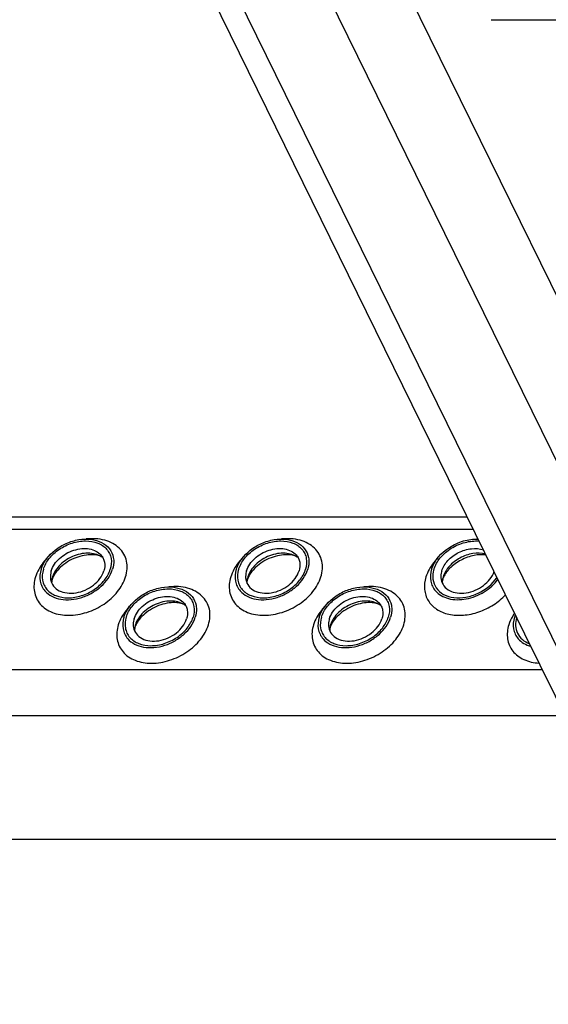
# Model space of a CAD drawing. Header units: millimetres. Extents: x 0 to 2100, y 0 to 2970.
# Tile 16 of 20: x 1500 to 1565, y 1037 to 1158. Entities that reach past the tile are written whole.
import ezdxf

# ---------------------------------------------------------------- set-up
doc = ezdxf.new("R2010")
doc.units = ezdxf.units.MM
doc.header["$LTSCALE"] = 193.6
doc.layers.get('0').update_dxf_attribs({"linetype": 'CONTINUOUS'})

msp = doc.modelspace()

# ---------------------------------------------------------------- linework, layer by layer
at = {"color": 9, "linetype": 'CONTINUOUS'}
for p, q in [((1660.42, 931.03), (1500.43, 1257.07)), ((1675.17, 857.92), (1481.78, 1252.02)), ((1680.37, 870.08), (1492.94, 1252.02)), ((1100.24, 1095.55), (1555.42, 1095.55)), ((1108.7, 1078.31), (1563.88, 1078.31)), ((1111.46, 1072.69), (1566.64, 1072.69))]:
    msp.add_line(p, q, dxfattribs=at)
at = {"color": 7, "linetype": 'CONTINUOUS'}
for p, q in [((1557.95, 1090.39), (1477.55, 1254.23)), ((1557.63, 1158.02), (1695.79, 1158.02)), ((1099.5, 1097.06), (1554.68, 1097.06)), ((1560.73, 1084.73), (1557.95, 1090.39)), ((1561.76, 1082.64), (1560.73, 1084.73)), ((1670.95, 860.13), (1561.76, 1082.64)), ((1574.11, 1057.47), (1118.93, 1057.47))]:
    msp.add_line(p, q, dxfattribs=at)
at = {"color": 9, "linetype": 'CONTINUOUS'}
msp.add_arc((1556.63, 1087.29), 7.09, 94.9595, 96.3888, dxfattribs=at)
at = {"color": 7, "linetype": 'CONTINUOUS'}
for centre, radius, start, end in [((1506.32, 1088.9), 2.58, 168.6859, 169.2533), ((1506.45, 1088.87), 2.72, 162.7855, 168.6403), ((1530.25, 1088.9), 2.58, 168.6859, 169.2533), ((1530.38, 1088.87), 2.72, 162.7855, 168.6403), ((1554.18, 1088.9), 2.58, 168.6859, 169.2533), ((1554.31, 1088.87), 2.72, 162.7855, 168.6403), ((1564.08, 1083.61), 3.79, 157.7092, 162.7902), ((1516.47, 1083.02), 2.58, 168.6859, 169.2533), ((1516.6, 1082.99), 2.72, 162.7855, 168.6403), ((1540.4, 1083.02), 2.58, 168.6859, 169.2533), ((1540.53, 1082.99), 2.72, 162.7855, 168.6403)]:
    msp.add_arc(centre, radius, start, end, dxfattribs=at)
for points, knots in [([(1502.45, 1090.61), (1502.74, 1091.53), (1503.76, 1092.8), (1505.51, 1093.84), (1507.03, 1094.31), (1508.53, 1094.37), (1509.87, 1094), (1510.88, 1093.21), (1511.23, 1092.45), (1511.3, 1092.07)], [0, 0, 0, 0, 0.256023, 0.397887, 0.538537, 0.670709, 0.789982, 0.897281, 1, 1, 1, 1]), ([(1526.38, 1090.61), (1526.67, 1091.53), (1527.69, 1092.8), (1529.44, 1093.84), (1530.96, 1094.31), (1532.46, 1094.37), (1533.8, 1094), (1534.81, 1093.21), (1535.16, 1092.45), (1535.23, 1092.07)], [0, 0, 0, 0, 0.256023, 0.397887, 0.538537, 0.670709, 0.789982, 0.897281, 1, 1, 1, 1]), ([(1550.31, 1090.61), (1550.65, 1091.71), (1551.75, 1092.92), (1553.32, 1093.77), (1554.49, 1094.21), (1555.42, 1094.35), (1556.03, 1094.32)], [0, 0, 0, 0, 0.481388, 0.614357, 0.746873, 1, 1, 1, 1]), ([(1550.59, 1090.61), (1550.75, 1091.12), (1551.34, 1092.13), (1552.7, 1093.27), (1554.36, 1093.99), (1555.57, 1094.12), (1556.15, 1094.08)], [0, 0, 0, 0, 0.231234, 0.487275, 0.750519, 1, 1, 1, 1]), ([(1502.73, 1090.61), (1502.88, 1091.09), (1503.42, 1092.04), (1504.66, 1093.15), (1506.21, 1093.9), (1507.85, 1094.18), (1509.37, 1093.95), (1510.38, 1093.29), (1510.86, 1092.55), (1511.13, 1091.72), (1511.06, 1091.03), (1510.93, 1090.61)], [0, 0, 0, 0, 0.126005, 0.265198, 0.409334, 0.548109, 0.673462, 0.783988, 0.836431, 0.88895, 1, 1, 1, 1]), ([(1503.7, 1090.42), (1503.88, 1091), (1504.46, 1091.81), (1505.51, 1092.57), (1506.44, 1092.98), (1507.41, 1093.18), (1508.34, 1093.16), (1509.17, 1092.9), (1509.62, 1092.56), (1509.79, 1092.37)], [0, 0, 0, 0, 0.246125, 0.38243, 0.520512, 0.654784, 0.780538, 0.895274, 1, 1, 1, 1]), ([(1526.66, 1090.61), (1526.81, 1091.09), (1527.35, 1092.04), (1528.59, 1093.15), (1530.14, 1093.9), (1531.78, 1094.18), (1533.3, 1093.95), (1534.31, 1093.29), (1534.79, 1092.55), (1535.06, 1091.72), (1534.99, 1091.03), (1534.86, 1090.61)], [0, 0, 0, 0, 0.126005, 0.265198, 0.409334, 0.548109, 0.673462, 0.783988, 0.836431, 0.88895, 1, 1, 1, 1]), ([(1527.63, 1090.42), (1527.81, 1091), (1528.39, 1091.81), (1529.44, 1092.57), (1530.37, 1092.98), (1531.34, 1093.18), (1532.27, 1093.16), (1533.1, 1092.9), (1533.55, 1092.56), (1533.72, 1092.37)], [0, 0, 0, 0, 0.246125, 0.38243, 0.520512, 0.654784, 0.780538, 0.895274, 1, 1, 1, 1]), ([(1551.56, 1090.42), (1551.7, 1090.89), (1552.28, 1091.8), (1553.59, 1092.75), (1555.13, 1093.23), (1556.21, 1093.16), (1556.68, 1093)], [0, 0, 0, 0, 0.236148, 0.498611, 0.761896, 1, 1, 1, 1]), ([(1510.01, 1092.05), (1509.57, 1092.38), (1508.67, 1092.64), (1507.46, 1092.56), (1506.5, 1092.3), (1505.6, 1091.84), (1504.82, 1091.23), (1504.21, 1090.5), (1503.94, 1089.95), (1503.86, 1089.67)], [0, 0, 0, 0, 0.223873, 0.351612, 0.485909, 0.622361, 0.75614, 0.882948, 1, 1, 1, 1]), ([(1510.01, 1092.05), (1509.89, 1092.13), (1509.54, 1092.3), (1508.86, 1092.43), (1507.95, 1092.39), (1506.58, 1092.06), (1505.3, 1091.36), (1504.35, 1090.4), (1504.03, 1089.89), (1503.92, 1089.64)], [0, 0, 0, 0, 0.061795, 0.160627, 0.290202, 0.439233, 0.74844, 0.88739, 1, 1, 1, 1]), ([(1509.79, 1092.37), (1509.9, 1092.25), (1510.09, 1091.96), (1510.3, 1091.3), (1510.25, 1090.76), (1510.14, 1090.42)], [0, 0, 0, 0, 0.242965, 0.486066, 1, 1, 1, 1]), ([(1511.3, 1092.07), (1511.33, 1091.96), (1511.39, 1091.47), (1511.31, 1090.96), (1511.2, 1090.61)], [0, 0, 0, 0, 0.240827, 1, 1, 1, 1]), ([(1533.94, 1092.05), (1533.5, 1092.38), (1532.6, 1092.64), (1531.39, 1092.56), (1530.43, 1092.3), (1529.53, 1091.84), (1528.75, 1091.23), (1528.14, 1090.5), (1527.87, 1089.95), (1527.79, 1089.67)], [0, 0, 0, 0, 0.223873, 0.351612, 0.485909, 0.622361, 0.75614, 0.882948, 1, 1, 1, 1]), ([(1533.94, 1092.05), (1533.82, 1092.13), (1533.47, 1092.3), (1532.79, 1092.43), (1531.88, 1092.39), (1530.51, 1092.06), (1529.23, 1091.36), (1528.28, 1090.4), (1527.96, 1089.89), (1527.85, 1089.64)], [0, 0, 0, 0, 0.061795, 0.160627, 0.290202, 0.439233, 0.74844, 0.88739, 1, 1, 1, 1]), ([(1533.72, 1092.37), (1533.83, 1092.25), (1534.02, 1091.96), (1534.23, 1091.3), (1534.18, 1090.76), (1534.07, 1090.42)], [0, 0, 0, 0, 0.242965, 0.486066, 1, 1, 1, 1]), ([(1535.23, 1092.07), (1535.26, 1091.96), (1535.32, 1091.47), (1535.24, 1090.96), (1535.13, 1090.61)], [0, 0, 0, 0, 0.240827, 1, 1, 1, 1]), ([(1556.93, 1092.48), (1556.43, 1092.61), (1555.32, 1092.62), (1553.75, 1092.07), (1552.44, 1091.08), (1551.86, 1090.15), (1551.72, 1089.67)], [0, 0, 0, 0, 0.241834, 0.50523, 0.765579, 1, 1, 1, 1]), ([(1556.99, 1092.37), (1556.51, 1092.44), (1555.43, 1092.37), (1553.89, 1091.81), (1552.59, 1090.87), (1551.96, 1090.05), (1551.78, 1089.64)], [0, 0, 0, 0, 0.233126, 0.510953, 0.783379, 1, 1, 1, 1]), ([(1502.45, 1090.61), (1502.31, 1090.15), (1502.24, 1089.41), (1502.53, 1088.52), (1502.78, 1088.13), (1502.93, 1087.96)], [0, 0, 0, 0, 0.513998, 0.757111, 1, 1, 1, 1]), ([(1502.73, 1090.61), (1502.6, 1090.18), (1502.53, 1089.49), (1502.8, 1088.66), (1503.28, 1087.92), (1504.29, 1087.26), (1505.81, 1087.03), (1507.45, 1087.31), (1508.99, 1088.06), (1510.24, 1089.17), (1510.78, 1090.12), (1510.93, 1090.61)], [0, 0, 0, 0, 0.11105, 0.163569, 0.216012, 0.326538, 0.451891, 0.590666, 0.734802, 0.873995, 1, 1, 1, 1]), ([(1502.93, 1087.96), (1503.16, 1087.7), (1503.77, 1087.24), (1504.89, 1086.89), (1506.16, 1086.85), (1507.48, 1087.13), (1508.74, 1087.69), (1510.16, 1088.71), (1510.96, 1089.82), (1511.2, 1090.61)], [0, 0, 0, 0, 0.104679, 0.219356, 0.345073, 0.479343, 0.617452, 0.753801, 1, 1, 1, 1]), ([(1526.38, 1090.61), (1526.24, 1090.15), (1526.17, 1089.41), (1526.46, 1088.52), (1526.71, 1088.13), (1526.86, 1087.96)], [0, 0, 0, 0, 0.513998, 0.757111, 1, 1, 1, 1]), ([(1526.66, 1090.61), (1526.53, 1090.18), (1526.46, 1089.49), (1526.73, 1088.66), (1527.21, 1087.92), (1528.22, 1087.26), (1529.74, 1087.03), (1531.38, 1087.31), (1532.92, 1088.06), (1534.17, 1089.17), (1534.71, 1090.12), (1534.86, 1090.61)], [0, 0, 0, 0, 0.11105, 0.163569, 0.216012, 0.326538, 0.451891, 0.590666, 0.734802, 0.873995, 1, 1, 1, 1]), ([(1526.86, 1087.96), (1527.09, 1087.7), (1527.7, 1087.24), (1528.82, 1086.89), (1530.09, 1086.85), (1531.41, 1087.13), (1532.67, 1087.69), (1534.09, 1088.71), (1534.89, 1089.82), (1535.13, 1090.61)], [0, 0, 0, 0, 0.104679, 0.219356, 0.345073, 0.479343, 0.617452, 0.753801, 1, 1, 1, 1]), ([(1550.31, 1090.61), (1550.17, 1090.15), (1550.1, 1089.41), (1550.39, 1088.52), (1550.64, 1088.13), (1550.79, 1087.96)], [0, 0, 0, 0, 0.513998, 0.757111, 1, 1, 1, 1]), ([(1550.59, 1090.61), (1550.47, 1090.22), (1550.37, 1089.4), (1550.81, 1088.25), (1551.78, 1087.44), (1553.09, 1087.07), (1554.56, 1087.14), (1556.5, 1087.77), (1557.78, 1088.79), (1558.33, 1089.64)], [0, 0, 0, 0, 0.11193, 0.216387, 0.324684, 0.44543, 0.579848, 0.722979, 1, 1, 1, 1]), ([(1503.7, 1090.42), (1503.67, 1090.33), (1503.58, 1089.98), (1503.57, 1089.61), (1503.62, 1089.35)], [0, 0, 0, 0, 0.262253, 1, 1, 1, 1]), ([(1503.62, 1089.35), (1503.68, 1089.06), (1503.93, 1088.5), (1504.67, 1087.92), (1505.66, 1087.65), (1506.77, 1087.69), (1507.89, 1088.03), (1509.18, 1088.8), (1509.93, 1089.74), (1510.14, 1090.42)], [0, 0, 0, 0, 0.102742, 0.21, 0.32922, 0.461363, 0.602021, 0.743916, 1, 1, 1, 1]), ([(1503.81, 1089.37), (1503.8, 1089.33), (1503.76, 1089.2), (1503.74, 1089.06), (1503.74, 1088.97)], [0, 0, 0, 0, 0.304481, 1, 1, 1, 1]), ([(1503.92, 1089.64), (1503.9, 1089.62), (1503.87, 1089.53), (1503.83, 1089.44), (1503.81, 1089.37)], [0, 0, 0, 0, 0.268571, 1, 1, 1, 1]), ([(1527.63, 1090.42), (1527.6, 1090.33), (1527.51, 1089.98), (1527.5, 1089.61), (1527.55, 1089.35)], [0, 0, 0, 0, 0.262253, 1, 1, 1, 1]), ([(1527.55, 1089.35), (1527.61, 1089.06), (1527.86, 1088.5), (1528.6, 1087.92), (1529.59, 1087.65), (1530.7, 1087.69), (1531.82, 1088.03), (1533.11, 1088.8), (1533.86, 1089.74), (1534.07, 1090.42)], [0, 0, 0, 0, 0.102742, 0.21, 0.32922, 0.461363, 0.602021, 0.743916, 1, 1, 1, 1]), ([(1527.74, 1089.37), (1527.73, 1089.33), (1527.69, 1089.2), (1527.67, 1089.06), (1527.67, 1088.97)], [0, 0, 0, 0, 0.304481, 1, 1, 1, 1]), ([(1527.85, 1089.64), (1527.83, 1089.62), (1527.8, 1089.53), (1527.76, 1089.44), (1527.74, 1089.37)], [0, 0, 0, 0, 0.268571, 1, 1, 1, 1]), ([(1550.79, 1087.96), (1550.99, 1087.74), (1551.49, 1087.34), (1552.4, 1086.98), (1553.46, 1086.85), (1554.98, 1086.98), (1556.81, 1087.71), (1558, 1088.77), (1558.45, 1089.39)], [0, 0, 0, 0, 0.103411, 0.214971, 0.336076, 0.4657, 0.737166, 1, 1, 1, 1]), ([(1551.56, 1090.42), (1551.53, 1090.33), (1551.44, 1089.98), (1551.43, 1089.61), (1551.48, 1089.35)], [0, 0, 0, 0, 0.262253, 1, 1, 1, 1]), ([(1551.48, 1089.35), (1551.54, 1089.07), (1551.78, 1088.51), (1552.52, 1087.93), (1553.49, 1087.65), (1554.58, 1087.68), (1555.69, 1088.01), (1556.99, 1088.76), (1557.75, 1089.67), (1557.98, 1090.34)], [0, 0, 0, 0, 0.102668, 0.209709, 0.328505, 0.460151, 0.600466, 0.742391, 1, 1, 1, 1]), ([(1551.67, 1089.37), (1551.66, 1089.33), (1551.62, 1089.2), (1551.6, 1089.06), (1551.6, 1088.97)], [0, 0, 0, 0, 0.304481, 1, 1, 1, 1]), ([(1551.78, 1089.64), (1551.76, 1089.62), (1551.73, 1089.53), (1551.69, 1089.44), (1551.67, 1089.37)], [0, 0, 0, 0, 0.268571, 1, 1, 1, 1]), ([(1512.6, 1084.73), (1512.89, 1085.66), (1513.91, 1086.92), (1515.66, 1087.97), (1517.18, 1088.44), (1518.68, 1088.49), (1520.02, 1088.13), (1521.03, 1087.34), (1521.38, 1086.58), (1521.45, 1086.2)], [0, 0, 0, 0, 0.256023, 0.397887, 0.538537, 0.670709, 0.789982, 0.897281, 1, 1, 1, 1]), ([(1512.88, 1084.73), (1513.03, 1085.21), (1513.57, 1086.16), (1514.81, 1087.27), (1516.36, 1088.02), (1518, 1088.3), (1519.52, 1088.07), (1520.53, 1087.41), (1521.01, 1086.68), (1521.28, 1085.84), (1521.21, 1085.16), (1521.08, 1084.73)], [0, 0, 0, 0, 0.126005, 0.265198, 0.409334, 0.548109, 0.673462, 0.783988, 0.836431, 0.88895, 1, 1, 1, 1]), ([(1536.53, 1084.73), (1536.82, 1085.66), (1537.84, 1086.92), (1539.59, 1087.97), (1541.11, 1088.44), (1542.61, 1088.49), (1543.95, 1088.13), (1544.96, 1087.34), (1545.31, 1086.58), (1545.38, 1086.2)], [0, 0, 0, 0, 0.256023, 0.397887, 0.538537, 0.670709, 0.789982, 0.897281, 1, 1, 1, 1]), ([(1536.81, 1084.73), (1536.96, 1085.21), (1537.5, 1086.16), (1538.74, 1087.27), (1540.29, 1088.02), (1541.93, 1088.3), (1543.45, 1088.07), (1544.46, 1087.41), (1544.94, 1086.68), (1545.21, 1085.84), (1545.14, 1085.16), (1545.01, 1084.73)], [0, 0, 0, 0, 0.126005, 0.265198, 0.409334, 0.548109, 0.673462, 0.783988, 0.836431, 0.88895, 1, 1, 1, 1]), ([(1513.85, 1084.54), (1514.03, 1085.12), (1514.61, 1085.94), (1515.66, 1086.69), (1516.59, 1087.1), (1517.56, 1087.31), (1518.49, 1087.28), (1519.32, 1087.02), (1519.77, 1086.69), (1519.94, 1086.5)], [0, 0, 0, 0, 0.246125, 0.38243, 0.520512, 0.654784, 0.780538, 0.895274, 1, 1, 1, 1]), ([(1537.78, 1084.54), (1537.96, 1085.12), (1538.54, 1085.94), (1539.59, 1086.69), (1540.52, 1087.1), (1541.49, 1087.31), (1542.42, 1087.28), (1543.25, 1087.02), (1543.7, 1086.69), (1543.87, 1086.5)], [0, 0, 0, 0, 0.246125, 0.38243, 0.520512, 0.654784, 0.780538, 0.895274, 1, 1, 1, 1]), ([(1520.16, 1086.17), (1519.72, 1086.5), (1518.82, 1086.76), (1517.61, 1086.69), (1516.65, 1086.42), (1515.75, 1085.97), (1514.97, 1085.35), (1514.36, 1084.63), (1514.09, 1084.08), (1514.01, 1083.8)], [0, 0, 0, 0, 0.223873, 0.351612, 0.485909, 0.622361, 0.75614, 0.882948, 1, 1, 1, 1]), ([(1520.16, 1086.17), (1520.04, 1086.26), (1519.69, 1086.43), (1519.01, 1086.55), (1518.1, 1086.52), (1516.73, 1086.19), (1515.45, 1085.48), (1514.5, 1084.53), (1514.18, 1084.01), (1514.06, 1083.77)], [0, 0, 0, 0, 0.061795, 0.160627, 0.290202, 0.439233, 0.74844, 0.88739, 1, 1, 1, 1]), ([(1519.94, 1086.5), (1520.05, 1086.37), (1520.24, 1086.09), (1520.45, 1085.43), (1520.4, 1084.88), (1520.29, 1084.54)], [0, 0, 0, 0, 0.242965, 0.486066, 1, 1, 1, 1]), ([(1521.45, 1086.2), (1521.47, 1086.08), (1521.54, 1085.59), (1521.46, 1085.09), (1521.35, 1084.73)], [0, 0, 0, 0, 0.240827, 1, 1, 1, 1]), ([(1544.09, 1086.17), (1543.65, 1086.5), (1542.75, 1086.76), (1541.54, 1086.69), (1540.58, 1086.42), (1539.68, 1085.97), (1538.9, 1085.35), (1538.29, 1084.63), (1538.02, 1084.08), (1537.94, 1083.8)], [0, 0, 0, 0, 0.223873, 0.351612, 0.485909, 0.622361, 0.75614, 0.882948, 1, 1, 1, 1]), ([(1544.09, 1086.17), (1543.97, 1086.26), (1543.62, 1086.43), (1542.94, 1086.55), (1542.03, 1086.52), (1540.66, 1086.19), (1539.38, 1085.48), (1538.43, 1084.53), (1538.11, 1084.01), (1537.99, 1083.77)], [0, 0, 0, 0, 0.061795, 0.160627, 0.290202, 0.439233, 0.74844, 0.88739, 1, 1, 1, 1]), ([(1543.87, 1086.5), (1543.98, 1086.37), (1544.17, 1086.09), (1544.38, 1085.43), (1544.33, 1084.88), (1544.22, 1084.54)], [0, 0, 0, 0, 0.242965, 0.486066, 1, 1, 1, 1]), ([(1545.38, 1086.2), (1545.4, 1086.08), (1545.47, 1085.59), (1545.39, 1085.09), (1545.28, 1084.73)], [0, 0, 0, 0, 0.240827, 1, 1, 1, 1]), ([(1512.6, 1084.73), (1512.46, 1084.27), (1512.39, 1083.54), (1512.68, 1082.64), (1512.93, 1082.26), (1513.08, 1082.09)], [0, 0, 0, 0, 0.513998, 0.757111, 1, 1, 1, 1]), ([(1512.88, 1084.73), (1512.75, 1084.3), (1512.68, 1083.62), (1512.95, 1082.78), (1513.43, 1082.05), (1514.44, 1081.39), (1515.96, 1081.16), (1517.6, 1081.44), (1519.14, 1082.19), (1520.38, 1083.3), (1520.93, 1084.25), (1521.08, 1084.73)], [0, 0, 0, 0, 0.11105, 0.163569, 0.216012, 0.326538, 0.451891, 0.590666, 0.734802, 0.873995, 1, 1, 1, 1]), ([(1513.08, 1082.09), (1513.31, 1081.82), (1513.92, 1081.37), (1515.04, 1081.02), (1516.31, 1080.98), (1517.63, 1081.25), (1518.89, 1081.81), (1520.31, 1082.84), (1521.11, 1083.94), (1521.35, 1084.73)], [0, 0, 0, 0, 0.104679, 0.219356, 0.345073, 0.479343, 0.617452, 0.753801, 1, 1, 1, 1]), ([(1513.85, 1084.54), (1513.82, 1084.45), (1513.73, 1084.1), (1513.72, 1083.73), (1513.77, 1083.47)], [0, 0, 0, 0, 0.262253, 1, 1, 1, 1]), ([(1513.77, 1083.47), (1513.83, 1083.19), (1514.08, 1082.63), (1514.82, 1082.04), (1515.81, 1081.77), (1516.92, 1081.81), (1518.04, 1082.16), (1519.33, 1082.93), (1520.08, 1083.86), (1520.29, 1084.54)], [0, 0, 0, 0, 0.102742, 0.21, 0.32922, 0.461363, 0.602021, 0.743916, 1, 1, 1, 1]), ([(1536.53, 1084.73), (1536.39, 1084.27), (1536.32, 1083.54), (1536.61, 1082.64), (1536.86, 1082.26), (1537.01, 1082.09)], [0, 0, 0, 0, 0.513998, 0.757111, 1, 1, 1, 1]), ([(1536.81, 1084.73), (1536.68, 1084.3), (1536.61, 1083.62), (1536.88, 1082.78), (1537.36, 1082.05), (1538.37, 1081.39), (1539.89, 1081.16), (1541.53, 1081.44), (1543.07, 1082.19), (1544.31, 1083.3), (1544.86, 1084.25), (1545.01, 1084.73)], [0, 0, 0, 0, 0.11105, 0.163569, 0.216012, 0.326538, 0.451891, 0.590666, 0.734802, 0.873995, 1, 1, 1, 1]), ([(1537.01, 1082.09), (1537.24, 1081.82), (1537.85, 1081.37), (1538.97, 1081.02), (1540.24, 1080.98), (1541.56, 1081.25), (1542.82, 1081.81), (1544.24, 1082.84), (1545.04, 1083.94), (1545.28, 1084.73)], [0, 0, 0, 0, 0.104679, 0.219356, 0.345073, 0.479343, 0.617452, 0.753801, 1, 1, 1, 1]), ([(1537.78, 1084.54), (1537.75, 1084.45), (1537.66, 1084.1), (1537.65, 1083.73), (1537.7, 1083.47)], [0, 0, 0, 0, 0.262253, 1, 1, 1, 1]), ([(1537.7, 1083.47), (1537.76, 1083.19), (1538.01, 1082.63), (1538.75, 1082.04), (1539.74, 1081.77), (1540.85, 1081.81), (1541.97, 1082.16), (1543.26, 1082.93), (1544.01, 1083.86), (1544.22, 1084.54)], [0, 0, 0, 0, 0.102742, 0.21, 0.32922, 0.461363, 0.602021, 0.743916, 1, 1, 1, 1]), ([(1560.46, 1084.73), (1560.32, 1084.27), (1560.25, 1083.54), (1560.54, 1082.64), (1560.79, 1082.26), (1560.94, 1082.09)], [0, 0, 0, 0, 0.513998, 0.757111, 1, 1, 1, 1]), ([(1560.74, 1084.72), (1560.64, 1084.39), (1560.54, 1083.72), (1560.78, 1082.74), (1561.41, 1081.95), (1562, 1081.61), (1562.32, 1081.49)], [0, 0, 0, 0, 0.258654, 0.500055, 0.741424, 1, 1, 1, 1]), ([(1513.96, 1083.5), (1513.95, 1083.46), (1513.91, 1083.33), (1513.89, 1083.19), (1513.89, 1083.09)], [0, 0, 0, 0, 0.304481, 1, 1, 1, 1]), ([(1514.06, 1083.77), (1514.05, 1083.75), (1514.02, 1083.66), (1513.98, 1083.57), (1513.96, 1083.5)], [0, 0, 0, 0, 0.268571, 1, 1, 1, 1]), ([(1537.89, 1083.5), (1537.88, 1083.46), (1537.84, 1083.33), (1537.82, 1083.19), (1537.82, 1083.09)], [0, 0, 0, 0, 0.304481, 1, 1, 1, 1]), ([(1537.99, 1083.77), (1537.98, 1083.75), (1537.95, 1083.66), (1537.91, 1083.57), (1537.89, 1083.5)], [0, 0, 0, 0, 0.268571, 1, 1, 1, 1]), ([(1560.94, 1082.09), (1561.13, 1081.87), (1561.61, 1081.48), (1562.18, 1081.25), (1562.48, 1081.17)], [0, 0, 0, 0, 0.481765, 1, 1, 1, 1])]:
    msp.add_open_spline(points, degree=3, knots=knots, dxfattribs=at)
at = {"color": 9, "linetype": 'CONTINUOUS'}
for points, knots in [([(1512.81, 1089.67), (1512.91, 1089.99), (1513.04, 1090.65), (1512.97, 1091.62), (1512.63, 1092.5), (1512.04, 1093.26), (1511.23, 1093.84), (1509.88, 1094.36), (1508.74, 1094.41), (1507.98, 1094.33)], [0, 0, 0, 0, 0.124532, 0.241854, 0.355538, 0.470156, 0.590017, 0.718045, 1, 1, 1, 1]), ([(1536.74, 1089.67), (1536.84, 1089.99), (1536.97, 1090.65), (1536.9, 1091.62), (1536.56, 1092.5), (1535.97, 1093.26), (1535.16, 1093.84), (1533.81, 1094.36), (1532.67, 1094.41), (1531.91, 1094.33)], [0, 0, 0, 0, 0.124532, 0.241854, 0.355538, 0.470156, 0.590017, 0.718045, 1, 1, 1, 1]), ([(1503.2, 1092), (1503.03, 1091.83), (1502.43, 1091.14), (1501.96, 1090.32), (1501.76, 1089.67)], [0, 0, 0, 0, 0.26484, 1, 1, 1, 1]), ([(1527.13, 1092), (1526.96, 1091.83), (1526.36, 1091.14), (1525.89, 1090.32), (1525.69, 1089.67)], [0, 0, 0, 0, 0.26484, 1, 1, 1, 1]), ([(1551.06, 1092), (1550.89, 1091.83), (1550.29, 1091.14), (1549.82, 1090.32), (1549.62, 1089.67)], [0, 0, 0, 0, 0.26484, 1, 1, 1, 1]), ([(1501.76, 1089.67), (1501.58, 1089.1), (1501.49, 1088.17), (1501.85, 1087.05), (1502.33, 1086.32), (1503, 1085.73), (1504.15, 1085.13), (1505.91, 1084.86), (1508.12, 1085.24), (1510.2, 1086.25), (1511.88, 1087.74), (1512.61, 1089.02), (1512.81, 1089.67)], [0, 0, 0, 0, 0.110961, 0.163438, 0.215838, 0.269928, 0.32708, 0.452332, 0.590995, 0.735015, 0.874096, 1, 1, 1, 1]), ([(1525.69, 1089.67), (1525.51, 1089.1), (1525.42, 1088.17), (1525.78, 1087.05), (1526.26, 1086.32), (1526.93, 1085.73), (1528.08, 1085.13), (1529.84, 1084.86), (1532.05, 1085.24), (1534.13, 1086.25), (1535.81, 1087.74), (1536.54, 1089.02), (1536.74, 1089.67)], [0, 0, 0, 0, 0.110961, 0.163438, 0.215838, 0.269928, 0.32708, 0.452332, 0.590995, 0.735015, 0.874096, 1, 1, 1, 1]), ([(1549.62, 1089.67), (1549.47, 1089.18), (1549.33, 1088.16), (1549.81, 1086.7), (1550.91, 1085.61), (1552.46, 1085), (1554.26, 1084.91), (1556.14, 1085.32), (1557.92, 1086.18), (1558.94, 1087.02), (1559.37, 1087.5)], [0, 0, 0, 0, 0.112597, 0.217571, 0.324643, 0.442215, 0.572944, 0.713911, 0.858764, 1, 1, 1, 1]), ([(1522.96, 1083.8), (1523.06, 1084.12), (1523.19, 1084.77), (1523.12, 1085.74), (1522.78, 1086.63), (1522.18, 1087.38), (1521.38, 1087.96), (1520.03, 1088.49), (1518.89, 1088.54), (1518.13, 1088.45)], [0, 0, 0, 0, 0.124532, 0.241854, 0.355538, 0.470156, 0.590017, 0.718045, 1, 1, 1, 1]), ([(1546.89, 1083.8), (1546.99, 1084.12), (1547.12, 1084.77), (1547.04, 1085.74), (1546.71, 1086.63), (1546.11, 1087.38), (1545.31, 1087.96), (1543.96, 1088.49), (1542.82, 1088.54), (1542.06, 1088.45)], [0, 0, 0, 0, 0.124532, 0.241854, 0.355538, 0.470156, 0.590017, 0.718045, 1, 1, 1, 1]), ([(1513.35, 1086.12), (1513.18, 1085.95), (1512.58, 1085.26), (1512.11, 1084.44), (1511.91, 1083.8)], [0, 0, 0, 0, 0.26484, 1, 1, 1, 1]), ([(1537.28, 1086.12), (1537.11, 1085.95), (1536.51, 1085.26), (1536.04, 1084.44), (1535.84, 1083.8)], [0, 0, 0, 0, 0.26484, 1, 1, 1, 1]), ([(1560.48, 1085.24), (1560.4, 1085.12), (1560.11, 1084.67), (1559.89, 1084.18), (1559.77, 1083.8)], [0, 0, 0, 0, 0.259639, 1, 1, 1, 1]), ([(1511.91, 1083.8), (1511.73, 1083.22), (1511.64, 1082.3), (1512, 1081.17), (1512.48, 1080.44), (1513.15, 1079.85), (1514.3, 1079.25), (1516.06, 1078.98), (1518.27, 1079.36), (1520.35, 1080.37), (1522.03, 1081.87), (1522.76, 1083.15), (1522.96, 1083.8)], [0, 0, 0, 0, 0.110961, 0.163438, 0.215838, 0.269928, 0.32708, 0.452332, 0.590995, 0.735015, 0.874096, 1, 1, 1, 1]), ([(1535.84, 1083.8), (1535.66, 1083.22), (1535.57, 1082.3), (1535.93, 1081.17), (1536.41, 1080.44), (1537.08, 1079.85), (1538.23, 1079.25), (1539.99, 1078.98), (1542.2, 1079.36), (1544.28, 1080.37), (1545.96, 1081.87), (1546.69, 1083.15), (1546.89, 1083.8)], [0, 0, 0, 0, 0.110961, 0.163438, 0.215838, 0.269928, 0.32708, 0.452332, 0.590995, 0.735015, 0.874096, 1, 1, 1, 1]), ([(1559.77, 1083.8), (1559.6, 1083.25), (1559.5, 1082.36), (1559.82, 1081.27), (1560.25, 1080.56), (1560.86, 1079.96), (1561.91, 1079.34), (1562.85, 1079.14), (1563.49, 1079.11)], [0, 0, 0, 0, 0.24769, 0.364759, 0.481179, 0.600625, 0.726106, 1, 1, 1, 1])]:
    msp.add_open_spline(points, degree=3, knots=knots, dxfattribs=at)
at = {"color": 7, "linetype": 'CONTINUOUS'}
for points in [[(1503.78, 1089.38), (1503.76, 1089.24), (1503.74, 1089.11), (1503.74, 1088.97)], [(1527.71, 1089.38), (1527.69, 1089.24), (1527.67, 1089.11), (1527.67, 1088.97)], [(1551.64, 1089.38), (1551.62, 1089.24), (1551.6, 1089.11), (1551.6, 1088.97)], [(1513.93, 1083.5), (1513.91, 1083.37), (1513.89, 1083.23), (1513.89, 1083.09)], [(1537.86, 1083.5), (1537.84, 1083.37), (1537.82, 1083.23), (1537.82, 1083.09)]]:
    msp.add_open_spline(points, degree=3, dxfattribs=at)

doc.saveas('drawing.dxf')
